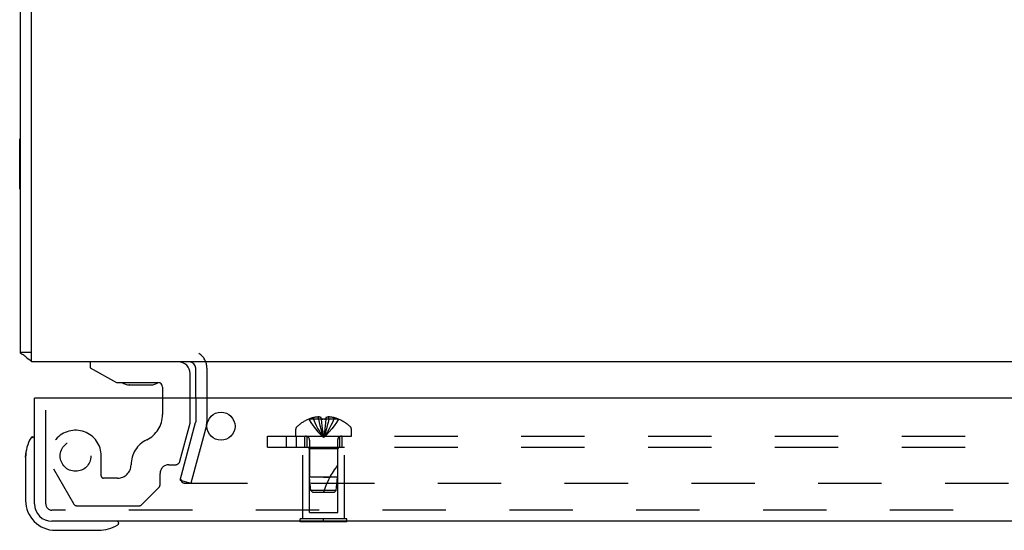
# Model space of a CAD drawing. Header units: inches. Extents: x 0 to 77.3, y 0 to 50.
# Tile 32 of 49: x 57.4 to 64, y 36.5 to 39.9. Entities that reach past the tile are written whole.
import ezdxf

# ---------------------------------------------------------------- set-up
doc = ezdxf.new("R2010")
doc.units = ezdxf.units.IN
doc.header["$LTSCALE"] = 4.25
doc.header["$MEASUREMENT"] = 0
doc.linetypes.add('HIDDEN', pattern=[0.2, 0.1, -0.1])
doc.layers.get('0').update_dxf_attribs({"linetype": 'CONTINUOUS'})
for name, color, linetype in [('DEFAULT_2', 8, 'HIDDEN'), ('REAR_DOOR', 7, 'CONTINUOUS'), ('SUBPANEL', 7, 'CONTINUOUS')]:
    doc.layers.add(name, color=color, linetype=linetype)

msp = doc.modelspace()

# ---------------------------------------------------------------- linework, layer by layer
at = {"color": 3, "linetype": 'Continuous'}
for p, q in [((57.374874, 37.678287), (57.374874, 47.210287)), ((57.449874, 37.615287), (57.449874, 47.210287)), ((73.299874, 37.615287), (57.449874, 37.615287)), ((58.549874, 37.372287), (58.549874, 37.573287))]:
    msp.add_line(p, q, dxfattribs=at)
at = {"color": 7, "linetype": 'Continuous'}
for p, q in [((57.369874, 38.771787), (57.369874, 39.108787)), ((57.369874, 39.108787), (57.374874, 39.108787)), ((57.369874, 38.771787), (57.374874, 38.771787)), ((57.449874, 37.678287), (57.374874, 37.678287)), ((57.843374, 37.615287), (57.843374, 37.576287)), ((57.843374, 37.576287), (58.019374, 37.477287)), ((58.512374, 37.372287), (58.512374, 37.536287)), ((58.019374, 37.477287), (58.296374, 37.477287)), ((58.107358, 37.460789), (58.106818, 37.460793)), ((58.107358, 37.460789), (58.247851, 37.460787)), ((58.248929, 37.460793), (58.247851, 37.460787)), ((58.327374, 37.446287), (58.327374, 37.372287))]:
    msp.add_line(p, q, dxfattribs=at)
at = {"color": 3, "linetype": 'Continuous'}
for points in [[(57.392319, 37.662298), (57.388437, 37.664385), (57.386577, 37.665413), (57.384809, 37.666434), (57.383178, 37.667435), (57.381647, 37.668455), (57.380176, 37.669541), (57.378854, 37.670656), (57.377725, 37.671774), (57.376802, 37.672881), (57.376091, 37.673951), (57.37557, 37.674975), (57.375217, 37.675938), (57.375005, 37.676824), (57.374902, 37.677609), (57.374874, 37.678287)], [(57.405691, 37.653157), (57.404492, 37.654362), (57.403127, 37.655551), (57.401596, 37.656727), (57.399921, 37.657884), (57.398125, 37.659021), (57.396237, 37.660135), (57.39429, 37.661227), (57.392319, 37.662298)]]:
    msp.add_lwpolyline(points, dxfattribs=at)
for centre, radius, start, end in [((57.491874, 37.732287), 0.117, 222.5569177, 248.9622143), ((58.507874, 37.573287), 0.042, 0, 90)]:
    msp.add_arc(centre, radius, start, end, dxfattribs=at)
at = {"color": 7, "linetype": 'Continuous'}
for centre, radius, start, end in [((58.433374, 37.536287), 0.079, 0, 90), ((58.107874, 37.550787), 0.09, 234.8122524, 269.3280243), ((58.247874, 37.550787), 0.09, 270.6719757, 304.9231758), ((58.296374, 37.446287), 0.031, 0, 90)]:
    msp.add_arc(centre, radius, start, end, dxfattribs=at)
at = {"layer": 'DEFAULT_2', "color": 8, "linetype": 'HIDDEN'}
for p, q in [((58.624874, 37.573287), (58.624874, 37.214651)), ((58.327374, 37.372287), (58.327374, 37.262271)), ((58.512374, 37.205287), (58.512374, 37.372287)), ((58.549874, 37.372287), (58.549874, 37.214651)), ((57.544374, 37.021207), (57.544374, 37.292287)), ((58.443773, 36.949264), (58.512374, 37.205287)), ((58.445562, 36.822063), (58.549022, 37.20818)), ((58.621466, 37.188769), (58.518007, 36.802652)), ((57.916374, 36.852287), (57.916374, 36.985287)), ((57.595417, 36.899287), (57.72994, 36.666287)), ((58.369374, 36.926287), (58.413829, 36.926287)), ((58.026374, 36.836287), (57.932374, 36.836287)), ((58.310374, 36.789287), (58.310374, 36.867287)), ((58.189445, 36.660074), (58.304516, 36.775145)), ((58.445562, 36.822063), (58.518007, 36.802652)), ((58.452576, 36.821971), (58.452644, 36.820372)), ((58.472576, 36.802652), (72.277172, 36.802652)), ((57.755921, 36.651287), (58.168232, 36.651287))]:
    msp.add_line(p, q, dxfattribs=at)
for points in [[(58.453187, 36.826709), (58.452847, 36.825141), (58.452644, 36.823563), (58.452576, 36.821971)], [(58.452644, 36.820372), (58.452849, 36.818788), (58.453188, 36.817226), (58.45366, 36.815696), (58.454261, 36.814208), (58.454987, 36.812774), (58.455833, 36.811403), (58.456794, 36.810104)], [(58.472576, 36.802652), (58.470919, 36.802719), (58.469284, 36.802915), (58.467666, 36.803243), (58.466082, 36.803699), (58.464543, 36.804279), (58.463058, 36.80498), (58.461638, 36.805797), (58.460292, 36.806725), (58.459031, 36.807757), (58.457862, 36.808885), (58.456794, 36.810104)]]:
    msp.add_lwpolyline(points, dxfattribs=at)
msp.add_circle((57.744374, 36.985287), 0.103, dxfattribs=at)
for centre, radius, start, end in [((58.507874, 37.573287), 0.117, 0, 56.9001751), ((58.139374, 37.262271), 0.188, 295.7418004, 360), ((58.524874, 37.214651), 0.025, 345, 360), ((58.524874, 37.214651), 0.1, 345, 360), ((57.744374, 36.985287), 0.172, 0, 210), ((58.301374, 36.926287), 0.185, 115.7418004, 180), ((58.026374, 36.926287), 0.09, 270, 360), ((58.369374, 36.867287), 0.059, 90, 180), ((58.413829, 36.957287), 0.031, 270, 345), ((57.932374, 36.852287), 0.016, 180, 270), ((58.290374, 36.789287), 0.02, 315, 360), ((57.755921, 36.681287), 0.03, 210, 270), ((58.168232, 36.681287), 0.03, 270, 315)]:
    msp.add_arc(centre, radius, start, end, dxfattribs=at)
at = {"layer": 'REAR_DOOR', "color": 3, "linetype": 'Continuous'}
for p, q in [((57.469374, 36.664287), (57.469374, 37.372287)), ((73.079374, 37.372287), (57.484374, 37.372287)), ((72.977374, 36.547287), (57.586374, 36.547287))]:
    msp.add_line(p, q, dxfattribs=at)
at = {"layer": 'REAR_DOOR', "color": 7, "linetype": 'Continuous'}
for p, q in [((57.484374, 37.372287), (57.469374, 37.372287)), ((57.456041, 37.112194), (57.455986, 37.112001)), ((57.409374, 36.976641), (57.412267, 37.014562)), ((57.409374, 36.976641), (57.409374, 36.687287)), ((58.027603, 36.532287), (58.031264, 36.533177)), ((58.031264, 36.533177), (58.03257, 36.533509)), ((59.250874, 36.543287), (59.250874, 36.547287)), ((59.562874, 36.543287), (59.250874, 36.543287)), ((59.406874, 36.543287), (59.406874, 36.547287)), ((59.562874, 36.543287), (59.562874, 36.547287)), ((57.609374, 36.487287), (57.898727, 36.487287))]:
    msp.add_line(p, q, dxfattribs=at)
at = {"layer": 'REAR_DOOR', "color": 8, "linetype": 'HIDDEN'}
for p, q in [((57.544374, 36.664287), (57.544374, 37.372287)), ((59.307373, 37.231643), (59.307607, 37.231245)), ((59.308589, 37.231644), (59.307607, 37.231245)), ((59.391374, 37.231644), (59.308589, 37.231644)), ((59.338374, 37.231644), (59.338374, 37.241692)), ((59.371974, 37.231644), (59.371974, 37.246593)), ((59.391374, 37.231644), (59.391374, 37.241692)), ((59.391374, 37.231644), (59.393544, 37.209171)), ((59.391374, 37.231644), (59.39141, 37.231245)), ((59.39141, 37.231245), (59.393972, 37.231367)), ((59.419774, 37.231367), (59.422337, 37.231245)), ((59.422374, 37.231644), (59.420204, 37.209171)), ((59.422337, 37.231245), (59.422374, 37.231644)), ((59.422374, 37.241692), (59.422374, 37.231644)), ((59.505159, 37.231644), (59.422374, 37.231644)), ((59.441773, 37.231644), (59.441773, 37.246593)), ((59.475374, 37.231644), (59.475374, 37.241692)), ((59.50614, 37.231245), (59.505159, 37.231644)), ((59.506375, 37.231643), (59.50614, 37.231245)), ((59.220374, 37.118287), (59.220374, 37.164837)), ((59.393511, 37.209494), (59.395855, 37.187686)), ((59.395826, 37.187937), (59.398343, 37.166791)), ((59.398321, 37.166974), (59.401009, 37.146485)), ((59.593374, 37.118287), (59.593374, 37.164837)), ((59.220374, 37.118287), (59.593374, 37.118287)), ((59.266874, 36.564287), (59.266874, 37.043287)), ((59.266874, 37.043287), (59.546874, 37.043287)), ((59.311874, 37.033287), (59.301874, 37.043287)), ((59.311874, 36.605787), (59.311874, 37.033287)), ((59.501874, 37.033287), (59.311874, 37.033287)), ((59.312874, 37.090087), (59.312874, 36.843287)), ((59.500874, 37.090087), (59.500874, 36.84329)), ((59.501874, 37.033287), (59.511874, 37.043287)), ((59.501874, 36.605787), (59.501874, 37.033287)), ((59.546874, 36.564287), (59.546874, 37.043287)), ((59.321879, 36.753238), (59.312874, 36.843287)), ((59.406874, 36.843287), (59.312874, 36.843287)), ((59.500874, 36.84329), (59.406874, 36.843287)), ((59.406874, 36.843287), (59.448878, 36.84329)), ((59.491869, 36.753238), (59.500874, 36.84329)), ((59.332874, 36.743287), (59.321879, 36.753238)), ((59.491869, 36.753238), (59.321879, 36.753238)), ((59.332874, 36.743287), (59.480874, 36.743287)), ((59.480873, 36.743287), (59.491869, 36.753238)), ((72.977374, 36.622287), (57.586374, 36.622287)), ((59.250874, 36.547287), (59.250874, 36.564287)), ((59.562874, 36.564287), (59.250874, 36.564287)), ((59.311874, 36.605787), (59.501874, 36.605787)), ((59.406874, 36.547287), (59.406874, 36.564287)), ((59.562874, 36.547287), (59.562874, 36.564287))]:
    msp.add_line(p, q, dxfattribs=at)
for points in [[(59.307607, 37.231245), (59.321304, 37.209171), (59.33614, 37.187686), (59.352114, 37.166791), (59.369228, 37.146485), (59.387482, 37.12677), (59.406874, 37.107644)], [(59.371974, 37.246593), (59.367786, 37.246308), (59.363591, 37.245929), (59.359388, 37.245458), (59.355181, 37.244893), (59.350973, 37.244234), (59.346767, 37.243481), (59.342567, 37.242633), (59.338374, 37.241692)], [(59.338374, 37.231644), (59.347818, 37.209494), (59.358052, 37.187937), (59.369074, 37.166974), (59.380885, 37.146604), (59.393485, 37.126827), (59.406874, 37.107644)], [(59.391374, 37.241692), (59.388798, 37.242687), (59.386273, 37.243564), (59.3838, 37.244321), (59.381373, 37.244967), (59.37899, 37.245512), (59.376636, 37.24596), (59.374296, 37.246322), (59.371974, 37.246593)], [(59.371974, 37.231644), (59.376786, 37.209494), (59.382, 37.187937), (59.387616, 37.166974), (59.393633, 37.146604), (59.400052, 37.126827), (59.406874, 37.107644)], [(59.406874, 37.231644), (59.404279, 37.231632), (59.401694, 37.231599), (59.399114, 37.231543), (59.39654, 37.231466), (59.393973, 37.231367), (59.39141, 37.231245)], [(59.396538, 37.231466), (59.399112, 37.231543), (59.401692, 37.231599)], [(59.441773, 37.231644), (59.436961, 37.209494), (59.431748, 37.187937), (59.426132, 37.166974), (59.420115, 37.146604), (59.413695, 37.126827), (59.406874, 37.107644)], [(59.422337, 37.231245), (59.419775, 37.231367), (59.417209, 37.231466), (59.414636, 37.231543), (59.412056, 37.231599), (59.409469, 37.231632), (59.406874, 37.231644)], [(59.475374, 37.231644), (59.465929, 37.209494), (59.455696, 37.187937), (59.444674, 37.166974), (59.432863, 37.146604), (59.420263, 37.126827), (59.406874, 37.107644)], [(59.50614, 37.231245), (59.492444, 37.209171), (59.477608, 37.187686), (59.461633, 37.166791), (59.444519, 37.146485), (59.426266, 37.12677), (59.406874, 37.107644)], [(59.412054, 37.231599), (59.414634, 37.231543), (59.417208, 37.231466)], [(59.441773, 37.246593), (59.439452, 37.246322), (59.437111, 37.24596), (59.434758, 37.245512), (59.432374, 37.244967), (59.429947, 37.244321), (59.427475, 37.243564), (59.424949, 37.242687), (59.422374, 37.241692)], [(59.475374, 37.241692), (59.47118, 37.242633), (59.466981, 37.243481), (59.462775, 37.244234), (59.458566, 37.244893), (59.45436, 37.245458), (59.450157, 37.245929), (59.445962, 37.246308), (59.441773, 37.246593)], [(59.420237, 37.209494), (59.417893, 37.187686), (59.415404, 37.166791), (59.412738, 37.146485), (59.409895, 37.12677), (59.406874, 37.107644)], [(59.417921, 37.187937), (59.415427, 37.166974), (59.412755, 37.146604), (59.409903, 37.126827), (59.406874, 37.107644)], [(59.400993, 37.146604), (59.403844, 37.126827), (59.406874, 37.107644)], [(59.401009, 37.146485), (59.403853, 37.12677), (59.406874, 37.107644)]]:
    msp.add_lwpolyline(points, dxfattribs=at)
at = {"layer": 'REAR_DOOR', "color": 7, "linetype": 'Continuous'}
for points in [[(57.455986, 37.112001), (57.455595, 37.110484), (57.455265, 37.109179), (57.454374, 37.105516)], [(58.03257, 36.533509), (58.034088, 36.533901), (58.034281, 36.533954)]]:
    msp.add_lwpolyline(points, dxfattribs=at)
at = {"layer": 'REAR_DOOR', "color": 3, "linetype": 'Continuous'}
msp.add_circle((58.719374, 37.184287), 0.094, dxfattribs=at)
at = {"layer": 'REAR_DOOR', "color": 8, "linetype": 'HIDDEN'}
for centre, radius, start, end in [((59.406874, 36.989467), 0.26182, 112.3612856, 133.5137951), ((59.406874, 36.989467), 0.261361, 105.1941118, 112.089377), ((59.406874, 36.989467), 0.261361, 67.910623, 74.8058882), ((59.406874, 36.989467), 0.26182, 46.4862049, 67.6387144), ((59.240374, 37.164837), 0.02, 133.5137951, 180), ((59.573374, 37.164837), 0.02, 0, 46.4862049), ((59.284674, 37.090087), 0.0282, 0, 90), ((59.529074, 37.090087), 0.0282, 90, 180), ((59.952117, 36.573094), 0.571188, 142.1862365, 162.6646356), ((57.586374, 36.664287), 0.042, 180, 270)]:
    msp.add_arc(centre, radius, start, end, dxfattribs=at)
at = {"layer": 'REAR_DOOR', "color": 7, "linetype": 'Continuous'}
for centre, radius, start, end in [((57.659374, 36.976641), 0.25, 149.1101134, 180), ((57.457707, 37.097287), 0.015, 96.3795916, 149.1101134), ((57.454374, 37.097287), 0.015, 0, 83.6204084), ((57.609374, 36.687287), 0.2, 180, 270), ((57.898727, 36.737287), 0.25, 270, 300.8898866), ((58.019374, 36.532287), 0.015, 6.3795916, 90), ((58.019374, 36.535621), 0.015, 300.8898866, 353.6204084)]:
    msp.add_arc(centre, radius, start, end, dxfattribs=at)
at = {"layer": 'REAR_DOOR', "color": 3, "linetype": 'Continuous'}
msp.add_arc((57.586374, 36.664287), 0.117, 180, 270, dxfattribs=at)
at = {"layer": 'SUBPANEL', "color": 8, "linetype": 'HIDDEN'}
for p, q in [((59.031874, 37.043287), (59.031874, 37.118287)), ((59.031874, 37.118287), (70.031874, 37.118287)), ((59.156874, 37.118287), (59.156874, 37.043287)), ((59.225874, 37.043287), (59.225874, 37.118287)), ((59.281874, 37.043287), (59.281874, 37.118287)), ((59.297874, 37.043287), (59.297874, 37.118287)), ((59.515874, 37.043287), (59.515874, 37.118287)), ((59.531874, 37.043287), (59.531874, 37.118287)), ((59.031874, 37.043287), (70.031874, 37.043287))]:
    msp.add_line(p, q, dxfattribs=at)

doc.saveas('drawing.dxf')
